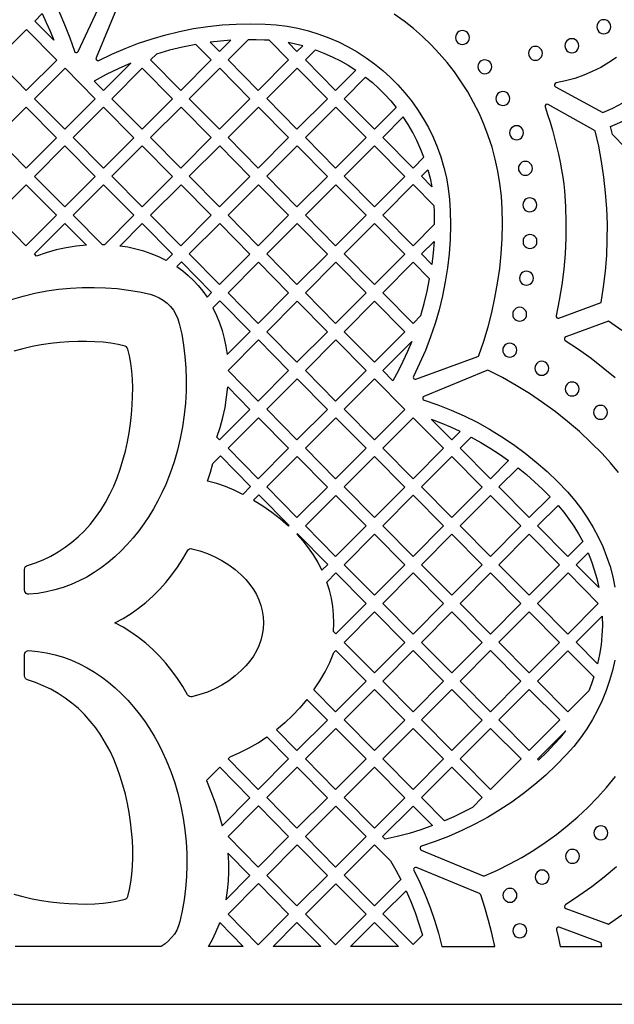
# Model space of a CAD drawing. Header units: millimetres. Extents: x -1176 to 822, y -1617 to -119.
# Tile 79 of 113: x 522 to 666, y -1617 to -1379. Entities that reach past the tile are written whole.
import ezdxf

# ---------------------------------------------------------------- set-up
doc = ezdxf.new("R2010")
doc.units = ezdxf.units.MM
doc.layers.add('pattern', color=5, linetype='Continuous')

msp = doc.modelspace()

# ---------------------------------------------------------------- linework, layer by layer
at = {"layer": 'pattern'}
for points in [[(-1176, -1616.8), (822, -1616.8), (822, -118.96), (-1176, -118.96)], [(530.15, -1383.85), (525.57, -1379.21), (527.36, -1377.42), (528.36, -1379.53), (529.28, -1381.67)], [(661.32, -1380.58), (661.38, -1381.03), (661.55, -1381.44), (661.82, -1381.78), (662.16, -1382.05), (662.57, -1382.22), (663.02, -1382.28), (663.47, -1382.22), (663.87, -1382.05), (664.22, -1381.78), (664.48, -1381.44), (664.65, -1381.03), (664.72, -1380.58), (664.65, -1380.13), (664.48, -1379.72), (664.22, -1379.38), (663.87, -1379.11), (663.47, -1378.94), (663.02, -1378.88), (662.57, -1378.94), (662.16, -1379.11), (661.82, -1379.38), (661.55, -1379.72), (661.38, -1380.13)], [(523.53, -1395.99), (516.23, -1388.6), (523.57, -1381.23), (530.87, -1388.63)], [(627.18, -1383.2), (627.24, -1383.65), (627.41, -1384.05), (627.67, -1384.39), (628.01, -1384.65), (628.42, -1384.82), (628.87, -1384.89), (629.31, -1384.82), (629.72, -1384.65), (630.06, -1384.39), (630.32, -1384.05), (630.49, -1383.65), (630.55, -1383.2), (630.49, -1382.75), (630.32, -1382.35), (630.06, -1382.01), (629.72, -1381.74), (629.31, -1381.57), (628.87, -1381.51), (628.42, -1381.57), (628.01, -1381.74), (627.67, -1382.01), (627.41, -1382.35), (627.24, -1382.75)], [(572.93, -1383.86), (570.44, -1384.06), (567.97, -1384.34), (570.2, -1386.6)], [(582.2, -1383.85), (581.04, -1383.79), (579.07, -1383.73), (577.09, -1383.72), (572.25, -1388.58), (579.55, -1395.98), (586.9, -1388.61)], [(586.74, -1384.42), (588.9, -1386.6), (590.29, -1385.21), (588.52, -1384.78)], [(653.6, -1385.18), (653.66, -1385.63), (653.83, -1386.04), (654.1, -1386.38), (654.44, -1386.65), (654.85, -1386.82), (655.3, -1386.88), (655.75, -1386.82), (656.15, -1386.65), (656.5, -1386.38), (656.76, -1386.04), (656.94, -1385.63), (657, -1385.18), (656.94, -1384.73), (656.76, -1384.32), (656.5, -1383.98), (656.15, -1383.71), (655.75, -1383.54), (655.3, -1383.48), (654.85, -1383.54), (654.44, -1383.71), (654.1, -1383.98), (653.83, -1384.32), (653.66, -1384.73)], [(564.49, -1384.87), (561.28, -1385.5), (558.1, -1386.28), (554.95, -1387.18), (553.55, -1388.59), (560.85, -1395.98), (568.2, -1388.62)], [(593.37, -1386.16), (595.43, -1386.94), (597.44, -1387.82), (599.39, -1388.8), (601.29, -1389.88), (603.15, -1391.06), (598.25, -1395.98), (590.95, -1388.59)], [(644.82, -1387.01), (644.88, -1387.46), (645.05, -1387.86), (645.31, -1388.2), (645.65, -1388.47), (646.05, -1388.64), (646.5, -1388.7), (646.95, -1388.64), (647.35, -1388.47), (647.69, -1388.2), (647.96, -1387.86), (648.13, -1387.46), (648.19, -1387.01), (648.13, -1386.56), (647.96, -1386.16), (647.69, -1385.82), (647.35, -1385.56), (646.95, -1385.39), (646.5, -1385.33), (646.05, -1385.39), (645.65, -1385.56), (645.31, -1385.82), (645.05, -1386.16), (644.88, -1386.56)], [(539.94, -1393.71), (542.19, -1395.99), (548.74, -1389.42), (545.74, -1390.73), (542.81, -1392.15)], [(632.58, -1390.25), (632.64, -1390.7), (632.81, -1391.1), (633.07, -1391.44), (633.42, -1391.71), (633.82, -1391.88), (634.27, -1391.94), (634.71, -1391.88), (635.12, -1391.71), (635.46, -1391.44), (635.72, -1391.1), (635.89, -1390.7), (635.95, -1390.25), (635.89, -1389.8), (635.72, -1389.4), (635.46, -1389.06), (635.12, -1388.79), (634.71, -1388.63), (634.27, -1388.56), (633.82, -1388.63), (633.42, -1388.79), (633.07, -1389.06), (632.81, -1389.4), (632.64, -1389.8)], [(532.89, -1390.61), (540.19, -1398), (532.84, -1405.37), (525.54, -1397.98)], [(551.55, -1390.6), (558.85, -1398), (551.5, -1405.37), (544.2, -1397.97)], [(577.55, -1398), (570.25, -1390.6), (562.9, -1397.97), (570.2, -1405.37)], [(588.95, -1390.59), (581.6, -1397.96), (588.9, -1405.36), (596.25, -1397.99)], [(605.5, -1392.75), (607.12, -1394.08), (608.67, -1395.47), (610.14, -1396.92), (611.54, -1398.46), (612.88, -1400.07), (607.6, -1405.37), (600.3, -1397.97)], [(636.97, -1397.95), (637.03, -1398.39), (637.2, -1398.8), (637.46, -1399.14), (637.8, -1399.4), (638.21, -1399.57), (638.65, -1399.63), (639.1, -1399.57), (639.5, -1399.4), (639.85, -1399.14), (640.11, -1398.8), (640.28, -1398.39), (640.34, -1397.95), (640.28, -1397.5), (640.11, -1397.09), (639.85, -1396.75), (639.5, -1396.49), (639.1, -1396.32), (638.65, -1396.26), (638.21, -1396.32), (637.8, -1396.49), (637.46, -1396.75), (637.2, -1397.09), (637.03, -1397.5)], [(523.53, -1399.99), (530.83, -1407.39), (523.49, -1414.75), (516.19, -1407.36)], [(549.5, -1407.39), (542.16, -1414.75), (534.85, -1407.36), (542.2, -1399.99)], [(560.86, -1414.75), (553.55, -1407.35), (560.9, -1399.98), (568.2, -1407.38)], [(579.6, -1399.98), (586.9, -1407.38), (579.55, -1414.74), (572.25, -1407.35)], [(598.29, -1399.98), (590.95, -1407.35), (598.25, -1414.74), (605.59, -1407.38)], [(665.13, -1406.64), (664.67, -1404.73), (666.9, -1403.72), (669.05, -1402.6), (671.15, -1401.37), (673.2, -1400.03), (675.64, -1402.46), (668.28, -1409.82)], [(619.58, -1412.11), (618.78, -1410.06), (617.88, -1408.07), (616.89, -1406.13), (615.79, -1404.24), (614.59, -1402.39), (609.64, -1407.35), (616.95, -1414.75)], [(640.27, -1406.2), (640.33, -1406.65), (640.5, -1407.05), (640.76, -1407.39), (641.1, -1407.65), (641.5, -1407.83), (641.95, -1407.89), (642.4, -1407.83), (642.8, -1407.65), (643.14, -1407.39), (643.41, -1407.05), (643.58, -1406.65), (643.64, -1406.2), (643.58, -1405.75), (643.41, -1405.35), (643.14, -1405.01), (642.8, -1404.74), (642.4, -1404.57), (641.95, -1404.51), (641.5, -1404.57), (641.1, -1404.74), (640.76, -1405.01), (640.5, -1405.35), (640.33, -1405.75)], [(532.8, -1424.13), (525.5, -1416.74), (532.85, -1409.37), (540.15, -1416.76)], [(558.85, -1416.76), (551.51, -1424.13), (544.21, -1416.73), (551.55, -1409.37)], [(570.25, -1409.36), (577.55, -1416.76), (570.21, -1424.13), (562.9, -1416.73)], [(588.95, -1409.36), (596.25, -1416.76), (588.9, -1424.13), (581.6, -1416.73)], [(607.64, -1409.36), (600.3, -1416.73), (607.6, -1424.13), (614.94, -1416.76)], [(642.39, -1414.8), (642.45, -1415.25), (642.62, -1415.65), (642.88, -1415.99), (643.23, -1416.25), (643.63, -1416.42), (644.08, -1416.49), (644.52, -1416.42), (644.93, -1416.25), (645.27, -1415.99), (645.53, -1415.65), (645.7, -1415.25), (645.76, -1414.8), (645.7, -1414.35), (645.53, -1413.95), (645.27, -1413.61), (644.93, -1413.34), (644.52, -1413.17), (644.08, -1413.11), (643.63, -1413.17), (643.23, -1413.34), (642.88, -1413.61), (642.62, -1413.95), (642.45, -1414.35)], [(621.48, -1419.25), (618.99, -1416.73), (620.55, -1415.16), (621.07, -1417.2)], [(516.15, -1426.12), (523.5, -1418.75), (530.8, -1426.15), (523.45, -1433.51)], [(542.4, -1433.27), (541.9, -1433.25), (534.85, -1426.12), (542.2, -1418.75), (549.5, -1426.15)], [(560.9, -1418.75), (568.21, -1426.14), (560.86, -1433.51), (553.56, -1426.11)], [(572.25, -1426.11), (579.6, -1418.75), (586.9, -1426.14), (579.55, -1433.51)], [(598.29, -1418.75), (605.59, -1426.14), (598.25, -1433.51), (590.95, -1426.11)], [(622.15, -1428.29), (622.1, -1425.18), (622.04, -1423.86), (616.99, -1418.74), (609.64, -1426.11), (616.95, -1433.51)], [(643.45, -1423.63), (643.51, -1424.08), (643.68, -1424.48), (643.94, -1424.82), (644.29, -1425.09), (644.69, -1425.26), (645.14, -1425.32), (645.58, -1425.26), (645.99, -1425.09), (646.33, -1424.82), (646.59, -1424.48), (646.76, -1424.08), (646.82, -1423.63), (646.76, -1423.18), (646.59, -1422.78), (646.33, -1422.44), (645.99, -1422.17), (645.58, -1422), (645.14, -1421.94), (644.69, -1422), (644.29, -1422.17), (643.94, -1422.44), (643.68, -1422.78), (643.51, -1423.18)], [(526, -1436), (525.5, -1435.49), (532.85, -1428.13), (538.03, -1433.38), (535.55, -1433.62), (533.12, -1434), (530.72, -1434.52), (528.35, -1435.19)], [(546.12, -1433.58), (551.55, -1428.13), (558.85, -1435.52), (557.33, -1437.05), (555.53, -1436.19), (553.72, -1435.45), (551.88, -1434.82), (550, -1434.3), (548.09, -1433.88)], [(570.21, -1442.9), (562.9, -1435.5), (570.25, -1428.13), (577.55, -1435.53)], [(596.25, -1435.53), (588.9, -1442.9), (581.6, -1435.5), (588.95, -1428.13)], [(614.94, -1435.53), (607.6, -1442.89), (600.3, -1435.5), (607.64, -1428.13)], [(643.51, -1432.48), (643.57, -1432.93), (643.74, -1433.33), (644, -1433.67), (644.34, -1433.94), (644.74, -1434.11), (645.19, -1434.17), (645.64, -1434.11), (646.04, -1433.94), (646.38, -1433.67), (646.65, -1433.33), (646.82, -1432.93), (646.88, -1432.48), (646.82, -1432.03), (646.65, -1431.63), (646.38, -1431.29), (646.04, -1431.03), (645.64, -1430.86), (645.19, -1430.79), (644.74, -1430.86), (644.34, -1431.03), (644, -1431.29), (643.74, -1431.63), (643.57, -1432.03)], [(621.49, -1438.03), (618.99, -1435.5), (622.02, -1432.46), (621.8, -1435.25)], [(559.86, -1438.55), (561.3, -1439.59), (562.64, -1440.69), (563.89, -1441.87), (565.07, -1443.12), (566.17, -1444.47), (567.21, -1445.9), (568.29, -1444.82), (560.99, -1437.42)], [(586.9, -1444.91), (579.55, -1452.28), (572.25, -1444.88), (579.6, -1437.51)], [(598.25, -1452.28), (590.95, -1444.88), (598.29, -1437.51), (605.6, -1444.91)], [(618.82, -1450.4), (619.64, -1447.47), (620.35, -1444.51), (620.95, -1441.52), (616.99, -1437.51), (609.64, -1444.88), (616.95, -1452.28)], [(642.65, -1441.34), (642.71, -1441.79), (642.88, -1442.2), (643.14, -1442.54), (643.48, -1442.8), (643.88, -1442.97), (644.33, -1443.03), (644.78, -1442.97), (645.18, -1442.8), (645.52, -1442.54), (645.79, -1442.2), (645.96, -1441.79), (646.02, -1441.34), (645.96, -1440.9), (645.79, -1440.49), (645.52, -1440.15), (645.18, -1439.89), (644.78, -1439.72), (644.33, -1439.66), (643.88, -1439.72), (643.48, -1439.89), (643.14, -1440.15), (642.88, -1440.49), (642.71, -1440.9)], [(568.62, -1448.53), (569.48, -1450.34), (570.22, -1452.17), (570.84, -1454.02), (571.35, -1455.91), (571.75, -1457.84), (572.04, -1459.82), (577.59, -1454.25), (570.29, -1446.85)], [(581.6, -1454.27), (588.95, -1446.9), (596.25, -1454.3), (588.9, -1461.66)], [(607.64, -1446.9), (614.94, -1454.3), (607.6, -1461.66), (600.3, -1454.27)], [(641.01, -1450.07), (641.07, -1450.52), (641.24, -1450.92), (641.51, -1451.26), (641.85, -1451.52), (642.25, -1451.69), (642.7, -1451.75), (643.15, -1451.69), (643.55, -1451.52), (643.89, -1451.26), (644.15, -1450.92), (644.32, -1450.52), (644.38, -1450.07), (644.32, -1449.62), (644.15, -1449.22), (643.89, -1448.88), (643.55, -1448.61), (643.15, -1448.44), (642.7, -1448.38), (642.25, -1448.44), (641.85, -1448.61), (641.51, -1448.88), (641.24, -1449.22), (641.07, -1449.62)], [(579.6, -1456.28), (586.9, -1463.68), (579.56, -1471.05), (572.25, -1463.65)], [(605.6, -1463.68), (598.25, -1471.05), (590.95, -1463.65), (598.29, -1456.28)], [(612.07, -1466.11), (609.64, -1463.65), (616.63, -1456.65), (615.61, -1459.07), (614.51, -1461.46), (613.33, -1463.8)], [(638.61, -1458.73), (638.67, -1459.18), (638.84, -1459.59), (639.1, -1459.93), (639.44, -1460.19), (639.85, -1460.36), (640.3, -1460.42), (640.74, -1460.36), (641.15, -1460.19), (641.49, -1459.93), (641.75, -1459.59), (641.92, -1459.18), (641.98, -1458.73), (641.92, -1458.29), (641.75, -1457.88), (641.49, -1457.54), (641.15, -1457.28), (640.74, -1457.11), (640.3, -1457.05), (639.85, -1457.11), (639.44, -1457.28), (639.1, -1457.54), (638.84, -1457.88), (638.67, -1458.29)], [(646.35, -1463.11), (646.41, -1463.56), (646.58, -1463.96), (646.85, -1464.3), (647.19, -1464.57), (647.59, -1464.74), (648.04, -1464.8), (648.49, -1464.74), (648.89, -1464.57), (649.23, -1464.3), (649.49, -1463.96), (649.66, -1463.56), (649.72, -1463.11), (649.66, -1462.66), (649.49, -1462.26), (649.23, -1461.92), (648.89, -1461.66), (648.49, -1461.49), (648.04, -1461.43), (647.59, -1461.49), (647.19, -1461.66), (646.85, -1461.92), (646.58, -1462.26), (646.41, -1462.66)], [(569.58, -1479.79), (570.36, -1477.4), (571.01, -1475), (571.53, -1472.57), (571.91, -1470.11), (572.17, -1467.61), (577.55, -1473.06), (570.21, -1480.43)], [(596.25, -1473.06), (588.9, -1480.43), (581.6, -1473.03), (588.95, -1465.66)], [(614.94, -1473.06), (607.6, -1480.43), (600.3, -1473.03), (607.64, -1465.66)], [(653.69, -1468.12), (653.75, -1468.57), (653.92, -1468.98), (654.18, -1469.32), (654.52, -1469.58), (654.93, -1469.75), (655.37, -1469.81), (655.82, -1469.75), (656.22, -1469.58), (656.57, -1469.32), (656.83, -1468.98), (657, -1468.57), (657.06, -1468.12), (657, -1467.68), (656.83, -1467.27), (656.57, -1466.93), (656.22, -1466.67), (655.82, -1466.5), (655.37, -1466.44), (654.93, -1466.5), (654.52, -1466.67), (654.18, -1466.93), (653.92, -1467.27), (653.75, -1467.68)], [(660.54, -1473.76), (660.6, -1474.21), (660.77, -1474.61), (661.03, -1474.95), (661.38, -1475.22), (661.78, -1475.39), (662.23, -1475.45), (662.68, -1475.39), (663.08, -1475.22), (663.42, -1474.95), (663.68, -1474.61), (663.85, -1474.21), (663.91, -1473.76), (663.85, -1473.31), (663.68, -1472.91), (663.42, -1472.57), (663.08, -1472.3), (662.68, -1472.14), (662.23, -1472.08), (661.78, -1472.14), (661.38, -1472.3), (661.03, -1472.57), (660.77, -1472.91), (660.6, -1473.31)], [(586.9, -1482.45), (579.56, -1489.81), (572.25, -1482.42), (579.6, -1475.05)], [(598.29, -1475.05), (605.6, -1482.45), (598.25, -1489.81), (590.95, -1482.42)], [(624.29, -1482.45), (616.95, -1489.81), (609.64, -1482.42), (616.99, -1475.05)], [(621.42, -1475.5), (626.29, -1480.43), (628.3, -1478.42), (626.04, -1477.37), (623.75, -1476.4)], [(630.97, -1479.77), (633.31, -1481.07), (635.59, -1482.44), (637.82, -1483.9), (640.01, -1485.43), (635.64, -1489.82), (628.34, -1482.42)], [(575.8, -1493.58), (573.75, -1492.56), (571.66, -1491.69), (569.52, -1490.96), (567.3, -1490.37), (567.99, -1488.25), (568.59, -1486.09), (570.42, -1484.26), (577.72, -1491.66)], [(588.95, -1484.43), (596.25, -1491.83), (588.9, -1499.2), (581.6, -1491.8)], [(614.94, -1491.83), (607.6, -1499.2), (600.3, -1491.8), (607.64, -1484.43)], [(626.34, -1484.43), (633.64, -1491.83), (626.29, -1499.2), (618.99, -1491.8)], [(642.31, -1487.17), (644.33, -1488.81), (646.29, -1490.52), (648.18, -1492.3), (650.03, -1494.15), (644.99, -1499.2), (637.69, -1491.8)], [(578.43, -1494.99), (580.67, -1496.38), (582.82, -1497.88), (584.9, -1499.48), (586.9, -1501.21), (587.02, -1501.08), (579.72, -1493.69)], [(598.29, -1493.82), (605.6, -1501.21), (598.25, -1508.58), (590.95, -1501.18)], [(616.99, -1493.81), (624.29, -1501.21), (616.95, -1508.58), (609.64, -1501.18)], [(635.69, -1493.82), (642.99, -1501.21), (635.64, -1508.58), (628.34, -1501.18)], [(651.97, -1496.24), (653.34, -1497.87), (654.61, -1499.56), (655.8, -1501.3), (656.9, -1503.11), (657.93, -1504.98), (654.34, -1508.58), (647.03, -1501.18)], [(588.91, -1503.23), (590.33, -1504.83), (591.64, -1506.49), (592.83, -1508.22), (593.92, -1510.03), (594.91, -1511.93), (596.33, -1510.51), (589.03, -1503.11)], [(614.94, -1510.6), (607.6, -1517.97), (600.3, -1510.57), (607.64, -1503.2)], [(626.34, -1503.2), (618.99, -1510.57), (626.29, -1517.97), (633.64, -1510.6)], [(652.33, -1510.6), (644.99, -1517.97), (637.69, -1510.57), (645.03, -1503.2)], [(563.55, -1506.72), (565.47, -1507.24), (567.31, -1507.89), (569.08, -1508.66), (570.78, -1509.57), (572.41, -1510.6), (573.97, -1511.76), (575.45, -1513.05), (576.57, -1514.17), (577.56, -1515.34), (578.42, -1516.54), (579.14, -1517.79), (579.73, -1519.07), (580.2, -1520.4), (580.53, -1521.76), (580.72, -1523.17), (580.79, -1524.61), (580.72, -1526.05), (580.53, -1527.46), (580.2, -1528.82), (579.73, -1530.15), (579.14, -1531.43), (578.42, -1532.68), (577.56, -1533.88), (576.57, -1535.05), (575.45, -1536.17), (573.97, -1537.46), (572.41, -1538.62), (570.78, -1539.65), (569.08, -1540.56), (567.3, -1541.34), (565.46, -1541.98), (563.54, -1542.5), (563.23, -1542.53), (562.93, -1542.45), (562.68, -1542.28), (562.48, -1542.04), (561.3, -1540.02), (560.03, -1538.07), (558.67, -1536.19), (557.23, -1534.39), (555.71, -1532.68), (554.1, -1531.06), (552.42, -1529.55), (550.65, -1528.14), (548.81, -1526.84), (546.9, -1525.67), (544.91, -1524.62), (546.9, -1523.57), (548.82, -1522.39), (550.66, -1521.1), (552.42, -1519.69), (554.11, -1518.17), (555.71, -1516.55), (557.24, -1514.84), (558.68, -1513.04), (560.03, -1511.16), (561.3, -1509.2), (562.49, -1507.19), (562.68, -1506.94), (562.94, -1506.77), (563.24, -1506.7)], [(661.82, -1516.08), (656.38, -1510.57), (659.22, -1507.73), (660.03, -1509.77), (660.73, -1511.83), (661.33, -1513.93)], [(597.72, -1526.73), (597.81, -1524.67), (597.76, -1522.65), (597.57, -1520.66), (597.23, -1518.7), (596.74, -1516.74), (596.11, -1514.77), (598.33, -1512.54), (605.63, -1519.94), (598.29, -1527.3)], [(609.64, -1519.95), (616.95, -1527.35), (624.29, -1519.98), (616.99, -1512.58)], [(628.34, -1519.95), (635.69, -1512.58), (642.99, -1519.98), (635.64, -1527.35)], [(654.38, -1512.58), (661.68, -1519.98), (654.34, -1527.35), (647.03, -1519.95)], [(600.3, -1529.34), (607.6, -1536.73), (614.94, -1529.37), (607.64, -1521.97)], [(633.64, -1529.37), (626.29, -1536.73), (618.99, -1529.34), (626.34, -1521.97)], [(652.33, -1529.36), (644.99, -1536.73), (637.69, -1529.33), (645.03, -1521.97)], [(661.51, -1534.53), (656.38, -1529.32), (662.64, -1523.04), (662.67, -1525.37), (662.57, -1527.67), (662.35, -1529.96), (661.99, -1532.24)], [(593.02, -1540.82), (594.42, -1538.67), (595.69, -1536.45), (596.83, -1534.17), (597.84, -1531.81), (598.29, -1531.35), (605.6, -1538.75), (598.25, -1546.12)], [(624.29, -1538.75), (616.95, -1546.12), (609.64, -1538.72), (616.99, -1531.35)], [(628.34, -1538.72), (635.69, -1531.35), (642.99, -1538.75), (635.64, -1546.12)], [(660.65, -1537.64), (660.07, -1539.34), (659.42, -1541.02), (654.34, -1546.11), (647.03, -1538.71), (654.34, -1531.37)], [(607.6, -1555.5), (600.3, -1548.1), (607.64, -1540.74), (614.94, -1548.13)], [(626.34, -1540.74), (633.64, -1548.13), (626.29, -1555.5), (618.99, -1548.1)], [(652.37, -1548.09), (644.99, -1555.5), (637.68, -1548.09), (644.99, -1540.76)], [(591.31, -1543.13), (589.63, -1545.14), (587.85, -1547.03), (585.96, -1548.81), (583.96, -1550.49), (588.9, -1555.5), (596.25, -1548.13)], [(605.6, -1557.52), (598.29, -1550.12), (590.95, -1557.49), (598.25, -1564.89)], [(616.99, -1550.12), (624.29, -1557.52), (616.95, -1564.89), (609.64, -1557.49)], [(635.65, -1550.14), (643.03, -1557.48), (635.64, -1564.88), (628.33, -1557.48)], [(653.82, -1550.73), (647.03, -1557.54), (647.27, -1557.77), (649.24, -1555.87), (651.15, -1553.89), (652.53, -1552.34)], [(572.76, -1556.98), (575.09, -1555.98), (577.34, -1554.85), (579.52, -1553.59), (581.65, -1552.2), (586.9, -1557.52), (579.55, -1564.89), (572.25, -1557.49)], [(570.83, -1573.65), (577.55, -1566.9), (570.25, -1559.5), (567.06, -1562.7), (568.14, -1565.39), (569.12, -1568.11), (570.02, -1570.86)], [(588.95, -1559.5), (596.25, -1566.9), (588.9, -1574.27), (581.6, -1566.87)], [(600.3, -1566.87), (607.64, -1559.5), (614.94, -1566.9), (607.6, -1574.27)], [(624.53, -1572.48), (618.99, -1566.86), (626.3, -1559.52), (633.68, -1566.86), (631.32, -1569.23), (629.09, -1570.38), (626.83, -1571.47)], [(579.6, -1568.88), (586.9, -1576.29), (579.56, -1583.65), (572.25, -1576.25)], [(590.95, -1576.26), (598.29, -1568.89), (605.6, -1576.29), (598.25, -1583.65)], [(621.68, -1573.61), (618.86, -1574.61), (616.02, -1575.49), (613.14, -1576.26), (610.22, -1576.93), (609.59, -1576.29), (616.95, -1568.91)], [(660.63, -1575.38), (660.69, -1575.83), (660.86, -1576.23), (661.12, -1576.57), (661.46, -1576.84), (661.86, -1577.01), (662.31, -1577.07), (662.76, -1577.01), (663.16, -1576.84), (663.5, -1576.57), (663.77, -1576.23), (663.94, -1575.83), (664, -1575.38), (663.94, -1574.93), (663.77, -1574.53), (663.5, -1574.19), (663.16, -1573.93), (662.76, -1573.76), (662.31, -1573.7), (661.86, -1573.76), (661.46, -1573.93), (661.12, -1574.19), (660.86, -1574.53), (660.69, -1574.93)], [(588.9, -1593.04), (581.6, -1585.64), (588.94, -1578.27), (596.25, -1585.67)], [(611.51, -1582.17), (612.77, -1584.39), (613.96, -1586.66), (607.6, -1593.03), (600.29, -1585.63), (607.61, -1578.29)], [(653.75, -1581.04), (653.81, -1581.49), (653.98, -1581.89), (654.25, -1582.23), (654.59, -1582.5), (654.99, -1582.67), (655.44, -1582.73), (655.89, -1582.67), (656.29, -1582.5), (656.63, -1582.23), (656.89, -1581.89), (657.06, -1581.49), (657.12, -1581.04), (657.06, -1580.59), (656.89, -1580.19), (656.63, -1579.85), (656.29, -1579.59), (655.89, -1579.42), (655.44, -1579.36), (654.99, -1579.42), (654.59, -1579.59), (654.25, -1579.85), (653.98, -1580.19), (653.81, -1580.59)], [(571.69, -1591.55), (577.55, -1585.67), (572.2, -1580.25), (572.36, -1582.53), (572.39, -1584.79), (572.29, -1587.04), (572.05, -1589.29)], [(636.7, -1602.8), (636.01, -1599.65), (635.21, -1596.52), (634.3, -1593.42), (633.28, -1590.35), (633.18, -1590.18), (633.01, -1590.06), (617.75, -1583.74), (617.51, -1583.71), (617.3, -1583.79), (617.15, -1583.95), (617.08, -1584.17), (617.14, -1584.41), (618.58, -1587.36), (619.89, -1590.37), (621.08, -1593.42), (622.15, -1596.51), (623.08, -1599.64), (623.89, -1602.8)], [(646.43, -1586.06), (646.49, -1586.5), (646.66, -1586.91), (646.92, -1587.25), (647.26, -1587.51), (647.67, -1587.68), (648.12, -1587.74), (648.56, -1587.68), (648.97, -1587.51), (649.31, -1587.25), (649.57, -1586.91), (649.74, -1586.5), (649.8, -1586.06), (649.74, -1585.61), (649.57, -1585.2), (649.31, -1584.86), (648.97, -1584.6), (648.56, -1584.43), (648.12, -1584.37), (647.67, -1584.43), (647.26, -1584.6), (646.92, -1584.86), (646.66, -1585.2), (646.49, -1585.61)], [(586.9, -1595.06), (579.56, -1602.42), (572.25, -1595.02), (579.6, -1587.65)], [(605.64, -1595.01), (598.25, -1602.42), (590.94, -1595.01), (598.26, -1587.68)], [(638.67, -1590.46), (638.73, -1590.91), (638.9, -1591.32), (639.17, -1591.66), (639.51, -1591.92), (639.91, -1592.09), (640.36, -1592.15), (640.81, -1592.09), (641.21, -1591.92), (641.55, -1591.66), (641.81, -1591.32), (641.98, -1590.91), (642.04, -1590.46), (641.98, -1590.02), (641.81, -1589.61), (641.55, -1589.27), (641.21, -1589.01), (640.81, -1588.84), (640.36, -1588.78), (639.91, -1588.84), (639.51, -1589.01), (639.17, -1589.27), (638.9, -1589.61), (638.73, -1590.02)], [(615.25, -1589.35), (616.39, -1591.98), (617.44, -1594.65), (618.37, -1597.36), (619.21, -1600.11), (616.95, -1602.38), (609.64, -1594.97)], [(567.53, -1602.8), (568.5, -1601.13), (569.34, -1599.38), (570.08, -1597.53), (570.25, -1597.04), (575.94, -1602.8)], [(594.69, -1602.8), (583.18, -1602.8), (588.91, -1597.06)], [(613.42, -1602.8), (601.84, -1602.8), (607.6, -1597.02)], [(641.03, -1599.03), (641.09, -1599.48), (641.26, -1599.88), (641.52, -1600.23), (641.87, -1600.49), (642.27, -1600.66), (642.72, -1600.72), (643.16, -1600.66), (643.57, -1600.49), (643.91, -1600.23), (644.17, -1599.88), (644.34, -1599.48), (644.4, -1599.03), (644.34, -1598.59), (644.17, -1598.18), (643.91, -1597.84), (643.57, -1597.58), (643.16, -1597.41), (642.72, -1597.35), (642.27, -1597.41), (641.87, -1597.58), (641.52, -1597.84), (641.26, -1598.18), (641.09, -1598.59)]]:
    msp.add_lwpolyline(points, close=True, dxfattribs=at)
for points in [[(531.36, -1376.85), (532.76, -1380.01), (534.03, -1383.23), (535.16, -1386.51), (535.28, -1386.71), (535.48, -1386.82), (535.7, -1386.83), (535.9, -1386.75), (536.05, -1386.56), (542.59, -1372.54)], [(546.72, -1372.84), (540.4, -1388.11), (540.36, -1388.35), (540.45, -1388.56), (540.61, -1388.71), (540.83, -1388.77), (541.06, -1388.72), (544.19, -1387.2), (547.38, -1385.82), (550.61, -1384.58), (553.89, -1383.48), (557.21, -1382.53), (560.57, -1381.72), (563.95, -1381.05), (567.37, -1380.53), (570.81, -1380.16), (574.26, -1379.94), (577.73, -1379.86), (581.21, -1379.94), (583.9, -1380.13), (586.54, -1380.47), (589.14, -1380.96), (591.68, -1381.59), (594.17, -1382.35), (596.6, -1383.25), (598.96, -1384.27), (601.24, -1385.42), (603.46, -1386.68), (605.6, -1388.06), (607.65, -1389.55), (609.62, -1391.15), (611.5, -1392.85), (613.29, -1394.65), (614.97, -1396.54), (616.55, -1398.52), (618.03, -1400.59), (619.39, -1402.74), (620.64, -1404.97), (621.77, -1407.26), (622.77, -1409.63), (623.65, -1412.06), (624.39, -1414.56), (625, -1417.11), (625.46, -1419.71), (625.78, -1422.35), (625.95, -1425.05), (626, -1428.51), (625.9, -1431.97), (625.66, -1435.42), (625.27, -1438.85), (624.73, -1442.25), (624.05, -1445.63), (623.23, -1448.98), (622.27, -1452.28), (621.16, -1455.55), (619.92, -1458.78), (618.54, -1461.95), (617.02, -1465.07), (616.96, -1465.3), (617.02, -1465.52), (617.17, -1465.68), (617.37, -1465.76), (617.61, -1465.74), (632.58, -1460.29), (632.76, -1460.18), (632.86, -1460), (634.04, -1456.58), (635.07, -1453.13), (635.97, -1449.64), (636.74, -1446.12), (637.37, -1442.57), (637.87, -1439.01), (638.22, -1435.42), (638.44, -1431.82), (638.52, -1428.22), (638.46, -1424.6), (638.28, -1421.53), (637.94, -1418.5), (637.45, -1415.52), (636.81, -1412.59), (636.03, -1409.72), (635.11, -1406.91), (634.06, -1404.16), (632.88, -1401.48), (631.58, -1398.87), (630.15, -1396.33), (628.6, -1393.88), (626.93, -1391.5), (625.16, -1389.22), (623.28, -1387.02), (621.29, -1384.92), (619.21, -1382.92), (617.03, -1381.02), (614.76, -1379.23), (612.4, -1377.55)], [(519.97, -1446.47), (522.78, -1445.66), (525.61, -1444.98), (528.46, -1444.44), (531.33, -1444.03), (534.19, -1443.74), (537.05, -1443.59), (539.88, -1443.56), (542.69, -1443.65), (545.46, -1443.87), (548.18, -1444.2), (550.84, -1444.65), (553.43, -1445.22), (554.57, -1445.58), (555.63, -1446.06), (556.62, -1446.66), (557.53, -1447.37), (558.34, -1448.19), (559.06, -1449.1), (559.66, -1450.09), (560.14, -1451.15), (560.49, -1452.29), (561.06, -1454.88), (561.51, -1457.54), (561.84, -1460.26), (562.06, -1463.02), (562.15, -1465.83), (562.12, -1468.66), (561.96, -1471.52), (561.68, -1474.38), (561.27, -1477.25), (560.72, -1480.1), (560.05, -1482.93), (559.24, -1485.73), (558.29, -1488.49), (557.21, -1491.2), (556.3, -1493.19), (555.32, -1495.14), (554.27, -1497.04), (553.14, -1498.9), (551.94, -1500.69), (550.67, -1502.43), (549.33, -1504.11), (547.92, -1505.71), (546.45, -1507.24), (544.91, -1508.68), (543.31, -1510.04), (541.64, -1511.31), (539.92, -1512.48), (538.13, -1513.55), (536.29, -1514.51), (534.4, -1515.35), (532.44, -1516.08), (530.44, -1516.68), (528.38, -1517.16), (526.28, -1517.5), (524.12, -1517.7), (523.8, -1517.67), (523.52, -1517.54), (523.3, -1517.33), (523.15, -1517.06), (523.1, -1516.74), (523.1, -1511.71), (523.15, -1511.4), (523.29, -1511.13), (523.51, -1510.92), (523.79, -1510.79), (525.73, -1510.14), (527.61, -1509.37), (529.43, -1508.49), (531.2, -1507.49), (532.89, -1506.38), (534.52, -1505.16), (536.07, -1503.83), (537.56, -1502.38), (538.96, -1500.83), (540.28, -1499.16), (541.52, -1497.39), (542.67, -1495.52), (543.73, -1493.53), (544.64, -1491.58), (545.46, -1489.56), (546.2, -1487.47), (546.87, -1485.32), (547.45, -1483.14), (547.95, -1480.92), (548.36, -1478.7), (548.7, -1476.47), (548.95, -1474.25), (549.12, -1472.06), (549.21, -1469.9), (549.22, -1467.8), (549.15, -1465.75), (549, -1463.79), (548.77, -1461.91), (548.45, -1460.13), (548.05, -1458.47), (547.92, -1458.14), (547.7, -1457.93), (547.38, -1457.79), (545.72, -1457.39), (543.94, -1457.08), (542.06, -1456.84), (540.09, -1456.69), (538.05, -1456.62), (535.94, -1456.63), (533.79, -1456.72), (531.59, -1456.89), (529.38, -1457.14), (527.15, -1457.48), (524.92, -1457.89), (522.71, -1458.39), (520.52, -1458.97)], [(666.55, -1488.29), (664.64, -1485.96), (662.6, -1483.71), (659.91, -1481.01), (657.13, -1478.43), (654.25, -1475.95), (651.28, -1473.59), (648.22, -1471.36), (645.07, -1469.24), (641.84, -1467.24), (638.53, -1465.38), (635.14, -1463.64), (634.95, -1463.59), (634.75, -1463.63), (619.59, -1469.9), (619.4, -1470.05), (619.3, -1470.26), (619.31, -1470.48), (619.42, -1470.68), (619.63, -1470.81), (622.92, -1471.94), (626.14, -1473.22), (629.3, -1474.63), (632.4, -1476.17), (635.42, -1477.84), (638.37, -1479.65), (641.24, -1481.57), (644.02, -1483.62), (646.71, -1485.79), (649.31, -1488.07), (651.82, -1490.47), (654.22, -1492.99), (655.99, -1495.03), (657.62, -1497.14), (659.11, -1499.32), (660.46, -1501.56), (661.68, -1503.86), (662.76, -1506.21), (663.71, -1508.6), (664.52, -1511.03), (665.19, -1513.49), (665.72, -1515.98)], [(520.53, -1590.21), (522.72, -1590.79), (524.93, -1591.29), (527.16, -1591.7), (529.39, -1592.04), (531.6, -1592.29), (533.8, -1592.46), (535.95, -1592.56), (538.06, -1592.57), (540.1, -1592.49), (542.07, -1592.34), (543.95, -1592.11), (545.73, -1591.79), (547.39, -1591.4), (547.71, -1591.26), (547.93, -1591.04), (548.06, -1590.72), (548.46, -1589.06), (548.78, -1587.28), (549.01, -1585.4), (549.17, -1583.43), (549.24, -1581.39), (549.23, -1579.28), (549.14, -1577.13), (548.97, -1574.93), (548.71, -1572.72), (548.38, -1570.49), (547.96, -1568.26), (547.46, -1566.05), (546.88, -1563.86), (546.22, -1561.72), (545.48, -1559.63), (544.66, -1557.6), (543.75, -1555.65), (542.69, -1553.67), (541.54, -1551.79), (540.3, -1550.02), (538.98, -1548.36), (537.58, -1546.8), (536.1, -1545.36), (534.54, -1544.02), (532.91, -1542.8), (531.22, -1541.69), (529.46, -1540.69), (527.63, -1539.81), (525.75, -1539.04), (523.81, -1538.39), (523.81, -1538.39), (523.53, -1538.26), (523.31, -1538.04), (523.17, -1537.78), (523.12, -1537.47), (523.12, -1532.3), (523.18, -1531.98), (523.32, -1531.71), (523.54, -1531.5), (523.82, -1531.37), (524.14, -1531.34), (526.3, -1531.53), (528.42, -1531.87), (530.48, -1532.34), (532.5, -1532.94), (534.46, -1533.66), (536.36, -1534.51), (538.21, -1535.46), (540, -1536.53), (541.73, -1537.7), (543.4, -1538.97), (545.01, -1540.33), (546.56, -1541.77), (548.04, -1543.3), (549.45, -1544.91), (550.8, -1546.59), (552.07, -1548.33), (553.28, -1550.13), (554.41, -1551.99), (555.47, -1553.9), (556.45, -1555.85), (557.35, -1557.85), (558.44, -1560.56), (559.39, -1563.32), (560.2, -1566.12), (560.87, -1568.95), (561.42, -1571.8), (561.83, -1574.67), (562.11, -1577.53), (562.27, -1580.39), (562.3, -1583.22), (562.2, -1586.03), (561.99, -1588.8), (561.65, -1591.52), (561.2, -1594.18), (560.63, -1596.77), (560.3, -1597.85), (559.85, -1598.87), (559.29, -1599.82), (558.63, -1600.7), (557.88, -1601.49), (557.04, -1602.2), (556.12, -1602.8), (520.85, -1602.8)], [(665.65, -1533.62), (665.1, -1536.11), (664.41, -1538.56), (663.58, -1540.99), (662.61, -1543.37), (661.51, -1545.71), (660.28, -1548), (658.9, -1550.23), (657.4, -1552.4), (655.75, -1554.49), (653.97, -1556.52), (651.53, -1559.03), (648.98, -1561.43), (646.34, -1563.71), (643.61, -1565.88), (640.8, -1567.92), (637.9, -1569.84), (634.91, -1571.63), (631.86, -1573.3), (628.73, -1574.83), (625.53, -1576.24), (622.28, -1577.5), (618.96, -1578.63), (618.75, -1578.76), (618.64, -1578.95), (618.63, -1579.18), (618.72, -1579.38), (618.92, -1579.53), (633.87, -1585.72), (634.05, -1585.76), (634.24, -1585.72), (637.31, -1584.37), (640.32, -1582.9), (643.25, -1581.3), (646.11, -1579.57), (648.89, -1577.74), (651.59, -1575.78), (654.2, -1573.71), (656.72, -1571.54), (659.15, -1569.25), (661.48, -1566.87), (663.71, -1564.38), (665.84, -1561.79)]]:
    msp.add_lwpolyline(points, dxfattribs=at)
for points in [[(666.07, -1387.98), (664.21, -1389.25), (662.27, -1390.4), (660.25, -1391.42), (658.16, -1392.31), (656.01, -1393.06), (653.79, -1393.68), (651.51, -1394.15, 0.710821), (651.36, -1395.08), (662.82, -1401.33), (665.24, -1400.24), (667.58, -1399.01)], [(667.37, -1453.98), (664.19, -1451.7), (653.82, -1455.53, 0.620701), (653.72, -1456.42), (656.88, -1458.51), (659.93, -1460.69), (662.89, -1462.97), (665.75, -1465.35)], [(666.05, -1583.59), (663.13, -1586.05), (660.11, -1588.39), (656.99, -1590.62), (653.75, -1592.76, 0.621192), (653.85, -1593.65), (664.19, -1597.46), (667.37, -1595.18)]]:
    msp.add_lwpolyline(points, format="xyb", dxfattribs=at)
for points in [[(648.84, -1399.94), (649.44, -1401.76), (650.03, -1403.63), (650.59, -1405.55), (651.11, -1407.5), (651.61, -1409.45), (652.06, -1411.38), (652.46, -1413.29), (652.81, -1415.14), (653.11, -1416.92), (653.34, -1418.61), (653.5, -1420.2), (653.75, -1424.06), (653.86, -1427.88), (653.83, -1431.67), (653.66, -1435.44), (653.34, -1439.2), (652.87, -1442.94), (652.27, -1446.68), (651.51, -1450.43, 0.592995), (652.17, -1451), (662.39, -1447.23), (662.98, -1443.46), (663.42, -1439.68), (663.72, -1435.89), (663.87, -1432.09), (663.88, -1428.29), (663.75, -1424.49), (663.47, -1420.7), (663.05, -1416.92), (662.49, -1413.16), (661.79, -1409.42), (660.95, -1405.7), (649.56, -1399.35, 0.687961)], [(651.6, -1598.78), (652.06, -1600.79), (652.48, -1602.8), (662.54, -1602.8), (662.39, -1601.93), (652.26, -1598.19, 0.600247)]]:
    msp.add_lwpolyline(points, format="xyb", close=True, dxfattribs=at)

doc.saveas('drawing.dxf')
